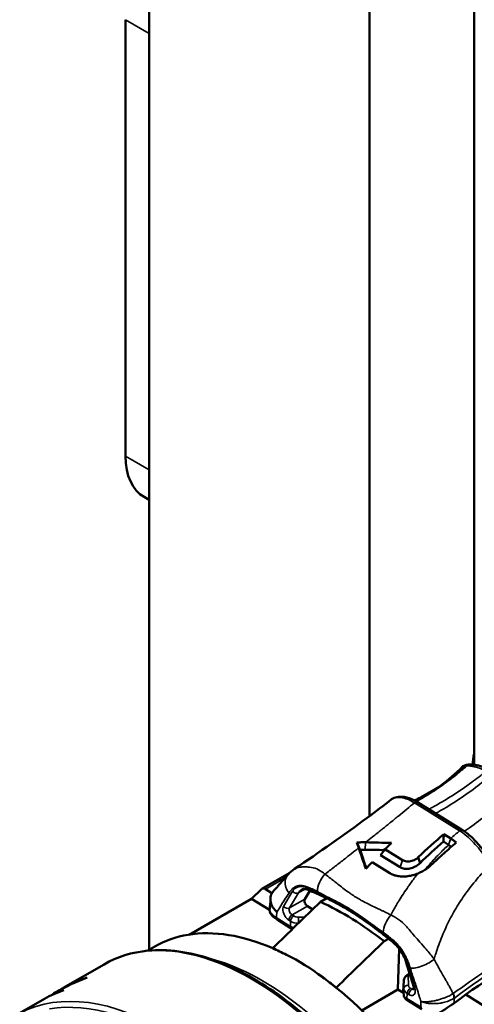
# Model space of a CAD drawing. Header units: millimetres. Extents: x 0 to 1891, y -60 to 594.
# Tile 74 of 118: x 675 to 686, y 186 to 208. Entities that reach past the tile are written whole.
import ezdxf

# ---------------------------------------------------------------- set-up
doc = ezdxf.new("R2010")
doc.units = ezdxf.units.MM
doc.layers.add('Sichtbar (ISO)', color=7, linetype='Continuous', lineweight=50)
doc.layers.add('Sichtbar schmal (ISO)', color=7, linetype='Continuous', lineweight=35)

msp = doc.modelspace()

# ---------------------------------------------------------------- linework, layer by layer
at = {"layer": 'Sichtbar (ISO)'}
for p, q in [((678.399, 187.362), (678.399, 257.845)), ((683.348, 255.702), (683.348, 190.365)), ((685.698, 191.516), (685.698, 225.014)), ((677.868, 208.243), (677.868, 198.445)), ((678.283, 197.529), (678.399, 197.462)), ((684.9, 191.015), (684.492, 190.779)), ((684.52, 190.769), (684.52, 190.769)), ((684.424, 190.678), (685.438, 190.05)), ((685.017, 189.96), (685.173, 189.863)), ((685.008, 189.791), (685.125, 189.718)), ((683.598, 189.488), (684.034, 189.218)), ((684.089, 189.377), (683.695, 189.621)), ((684.483, 189.31), (684.445, 189.442)), ((683.408, 189.329), (683.802, 189.085)), ((681.285, 188.937), (681.545, 189.084)), ((680.933, 188.734), (681.284, 188.937)), ((681.365, 188.928), (681.393, 188.911)), ((680.696, 188.511), (680.923, 188.727)), ((681.012, 188.724), (681.156, 188.634)), ((681.895, 188.497), (682.01, 188.69)), ((679.297, 187.703), (680.696, 188.511)), ((681.105, 188.258), (680.696, 188.511)), ((681.955, 188.344), (682.072, 188.271)), ((682.248, 188.441), (682.388, 188.52)), ((681.273, 188.042), (681.59, 187.845)), ((678.368, 187.344), (678.525, 187.434)), ((683.776, 187.613), (683.676, 187.556)), ((681.174, 187.401), (681.174, 187.397)), ((684.018, 187.385), (683.988, 186.471)), ((677.387, 187.037), (676.468, 186.507)), ((684.166, 187.099), (684.341, 186.521)), ((684.249, 186.824), (684.189, 186.788)), ((676.586, 186.562), (676.576, 186.567)), ((684.108, 186.435), (684.116, 186.667)), ((676.258, 186.371), (676.247, 186.378)), ((676.298, 186.409), (676.262, 186.388)), ((682.602, 186.516), (682.602, 186.512)), ((683.177, 186.003), (683.988, 186.471)), ((684.111, 186.396), (683.988, 186.471)), ((684.116, 186.344), (684.109, 186.423)), ((685.199, 186.434), (685.199, 186.434)), ((685.513, 186.359), (685.916, 186.109)), ((676.048, 186.264), (675.489, 185.942)), ((684.524, 186.028), (684.207, 186.224)), ((684.743, 186.208), (684.743, 186.208))]:
    msp.add_line(p, q, dxfattribs=at)
msp.add_arc((684.208, 186.432), 0.1, 178.1562, 184.9705, dxfattribs=at)
for centre, major_axis, ratio, start_param, end_param in [((679.283, 199.261), (-1, -1.732), 0.57735, 5.497787, 6.283185), ((687.061, 192.117), (-1, -1.732), 0.57735, 5.226497, 5.366989), ((668.146, 206.491), (1.937, -59.405), 0.286719, 1.2765, 1.279457), ((683.047, 188.63), (0.177, -1.385), 0.194551, 2.374667, 2.512764), ((685.952, 183.545), (-5.258, -8.506), 0.557469, 4.281614, 4.302892), ((682.079, 189.109), (-0.275, 1.422), 0.799469, 4.880896, 4.89605), ((685.922, 183.564), (-5.274, -8.496), 0.554183, 4.347049, 4.368885), ((681.008, 188.604), (-0.075, 0.13), 0.57735, 5.461311, 6.421242), ((1467.852, -2080.241), (1927.601, 3118.922), 0.55751, 1.144281, 1.144715), ((681.958, 188.424), (0.05, -0.0866), 0.57752, 3.454165, 5.460999), ((682.767, 181.933), (-3.82, 6.616), 0.57735, 5.328646, 5.593976), ((681.326, 188.127), (-0.0527, -0.085), 0.555911, 6.283105, 6.283185), ((681.725, 181.892), (-3.2, 5.543), 0.57735, 6.07015, 6.283185), ((681.725, 181.892), (-3.2, 5.543), 0.57735, 5.619872, 6.07015), ((708.757, 174.538), (29.984, -0.965), 0.598021, 2.37511, 2.490943), ((1458.33, -2074.342), (-1934.146, -3114.868), 0.55431, 4.287041, 4.287475), ((681.706, 181.32), (3.555, -6.158), 0.57735, 2.40091, 2.462319), ((681.725, 181.892), (-3.2, 5.543), 0.57735, 5.551541, 5.619872), ((680.552, 181.59), (1.538, -5.962), 0.718866, 2.403792, 2.591394), ((678.159, 179.833), (-0.441, -7.145), 0.727569, 3.449063, 3.590837), ((678.22, 179.869), (-0.804, -7.213), 0.724811, 3.610223, 3.649011), ((679.817, 180.79), (-3.313, 5.737), 0.57735, 6.141412, 6.261665), ((681.725, 181.892), (-3.2, 5.543), 0.57735, 5.30275, 5.371078), ((681.706, 181.32), (3.555, -6.158), 0.57735, 2.177117, 2.238524), ((679.361, 180.527), (-3.313, 5.737), 0.57735, 6.160626, 6.283185), ((678.22, 179.869), (-0.804, -7.213), 0.724811, 3.675394, 3.682145), ((681.297, 181.645), (-5.129, 4.668), 0.232122, 6.086694, 6.219841), ((681.725, 181.892), (-3.2, 5.543), 0.57735, 4.852472, 5.30275), ((684.215, 186.353), (-0.0996, -0.0087), 0.966408, 0, 0.000209)]:
    msp.add_ellipse(centre, major_axis=major_axis, ratio=ratio, start_param=start_param, end_param=end_param, dxfattribs=at)
for points, knots in [([(684.52, 190.769), (684.54, 190.781), (684.561, 190.793), (684.617, 190.826), (684.652, 190.848), (684.779, 190.929), (684.867, 190.99), (685.122, 191.18), (685.282, 191.318), (685.432, 191.471)], [0, 0, 0, 0, 0.0142066, 0.0142066, 0.039293, 0.039293, 0.1061814, 0.1061814, 0.2369554, 0.2369554, 0.2369554, 0.2369554]), ([(685.432, 191.471), (685.443, 191.482), (685.454, 191.489), (685.479, 191.502), (685.493, 191.507), (685.519, 191.514), (685.531, 191.517), (685.544, 191.518)], [0, 0, 0, 0, 0.01566289, 0.01566289, 0.03753141, 0.03753141, 0.0553444, 0.0553444, 0.0553444, 0.0553444]), ([(685.598, 191.522), (685.672, 191.524), (685.767, 191.51), (685.926, 191.459), (685.986, 191.434), (686.048, 191.403)], [0, 0, 0, 0, 0.0904535, 0.0904535, 0.1421945, 0.1421945, 0.1421945, 0.1421945]), ([(683.846, 190.742), (683.88, 190.768), (683.92, 190.784), (684.014, 190.803), (684.071, 190.803), (684.202, 190.783), (684.28, 190.756), (684.38, 190.704), (684.402, 190.692), (684.424, 190.678)], [0, 0, 0, 0, 0.0434155, 0.0434155, 0.0948994, 0.0948994, 0.1585835, 0.1585835, 0.1766958, 0.1766958, 0.1766958, 0.1766958]), ([(681.661, 189.181), (682.219, 189.549), (682.781, 189.944), (683.486, 190.468), (683.669, 190.606), (683.846, 190.742)], [0, 0, 0, 0, 0.4019649, 0.4019649, 0.5466301, 0.5466301, 0.5466301, 0.5466301]), ([(685.438, 190.05), (685.518, 190), (685.599, 189.935), (685.749, 189.789), (685.821, 189.705), (685.954, 189.54), (686.017, 189.455), (686.083, 189.367), (686.091, 189.355), (686.1, 189.344)], [0, 0, 0, 0, 0.0663314, 0.0663314, 0.1314211, 0.1314211, 0.19371, 0.19371, 0.2029527, 0.2029527, 0.2029527, 0.2029527]), ([(683.265, 189.777), (683.231, 189.777), (683.198, 189.777), (683.13, 189.775), (683.096, 189.773), (683.062, 189.77)], [-0.04309185, -0.04309185, -0.04309185, -0.04309185, -0.0219522, -0.0219522, -0.00000133, -0.00000133, -0.00000133, -0.00000133]), ([(684.727, 189.261), (684.823, 189.35), (684.919, 189.438), (685.109, 189.608), (685.204, 189.691), (685.299, 189.772)], [-0.1664186, -0.1664186, -0.1664186, -0.1664186, -0.0822973, -0.0822973, -0.0000056, -0.0000056, -0.0000056, -0.0000056]), ([(685.187, 189.676), (685.181, 189.681), (685.175, 189.685), (685.154, 189.7), (685.14, 189.709), (685.125, 189.718)], [-0.01766205, -0.01766205, -0.01766205, -0.01766205, -0.01220469, -0.01220469, -0.00000151, -0.00000151, -0.00000151, -0.00000151]), ([(685.299, 189.772), (685.278, 189.789), (685.257, 189.805), (685.215, 189.836), (685.194, 189.85), (685.173, 189.863)], [-0.03598979, -0.03598979, -0.03598979, -0.03598979, -0.0179932, -0.0179932, -0.000001, -0.000001, -0.000001, -0.000001]), ([(683.137, 189.611), (683.138, 189.609), (683.139, 189.606), (683.14, 189.603), (683.141, 189.6), (683.142, 189.597), (683.143, 189.594), (683.144, 189.591), (683.145, 189.588), (683.146, 189.585)], [0.0001261, 0.0001261, 0.0001261, 0.0001261, 0.3333333, 0.3333333, 0.3333333, 0.6666667, 0.6666667, 0.6666667, 0.9999993, 0.9999993, 0.9999993, 0.9999993]), ([(683.178, 189.611), (683.171, 189.611), (683.165, 189.611), (683.151, 189.611), (683.144, 189.611), (683.137, 189.611)], [-0.00880451, -0.00880451, -0.00880451, -0.00880451, -0.004396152, -0.004396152, -0.000002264, -0.000002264, -0.000002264, -0.000002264]), ([(684.445, 189.442), (684.431, 189.429), (684.417, 189.417), (684.401, 189.407), (684.385, 189.396), (684.369, 189.387), (684.351, 189.378), (684.334, 189.37), (684.316, 189.364), (684.297, 189.358), (684.279, 189.353), (684.26, 189.35), (684.241, 189.348), (684.223, 189.346), (684.204, 189.345), (684.186, 189.347), (684.168, 189.348), (684.15, 189.352), (684.134, 189.357), (684.118, 189.362), (684.103, 189.368), (684.089, 189.377)], [0, 0, 0, 0, 0.1428571, 0.1428571, 0.1428571, 0.2857143, 0.2857143, 0.2857143, 0.4285714, 0.4285714, 0.4285714, 0.5714286, 0.5714286, 0.5714286, 0.7142857, 0.7142857, 0.7142857, 0.8571429, 0.8571429, 0.8571429, 1, 1, 1, 1]), ([(684.483, 189.31), (684.446, 189.272), (684.406, 189.247), (684.336, 189.211), (684.296, 189.197), (684.227, 189.183), (684.186, 189.177), (684.119, 189.186), (684.1, 189.19), (684.065, 189.202), (684.049, 189.209), (684.034, 189.218)], [0.000001, 0.000001, 0.000001, 0.000001, 0.0339179, 0.0339179, 0.0723983, 0.0723983, 0.0985539, 0.0985539, 0.1090105, 0.1090105, 0.1195587, 0.1195587, 0.1195587, 0.1195587]), ([(684.438, 189.079), (684.456, 189.087), (684.474, 189.095), (684.492, 189.103), (684.509, 189.112), (684.527, 189.12), (684.544, 189.13), (684.561, 189.139), (684.577, 189.148), (684.594, 189.159), (684.61, 189.169), (684.626, 189.179), (684.641, 189.19), (684.656, 189.201), (684.671, 189.212), (684.686, 189.224), (684.7, 189.236), (684.714, 189.248), (684.727, 189.261)], [0, 0, 0, 0, 0.1666667, 0.1666667, 0.1666667, 0.3333334, 0.3333334, 0.3333334, 0.5, 0.5, 0.5, 0.6666667, 0.6666667, 0.6666667, 0.8333333, 0.8333333, 0.8333333, 1, 1, 1, 1]), ([(681.202, 188.696), (681.229, 188.723), (681.245, 188.74), (681.279, 188.777), (681.295, 188.797), (681.367, 188.884), (681.438, 188.962), (681.502, 189.035), (681.511, 189.046), (681.52, 189.056)], [0, 0, 0, 0, 0.0381352, 0.0381352, 0.0719108, 0.0719108, 0.1732337, 0.1732337, 0.1913388, 0.1913388, 0.1913388, 0.1913388]), ([(683.802, 189.085), (683.83, 189.068), (683.86, 189.054), (683.891, 189.043), (683.923, 189.031), (683.956, 189.023), (683.991, 189.017), (684.025, 189.011), (684.061, 189.008), (684.097, 189.008), (684.134, 189.008), (684.171, 189.01), (684.209, 189.016), (684.247, 189.021), (684.285, 189.029), (684.324, 189.039), (684.362, 189.05), (684.4, 189.063), (684.438, 189.079)], [0, 0, 0, 0, 0.166667, 0.166667, 0.166667, 0.333333, 0.333333, 0.333333, 0.5, 0.5, 0.5, 0.666667, 0.666667, 0.666667, 0.833333, 0.833333, 0.833333, 1, 1, 1, 1]), ([(681.284, 188.937), (681.289, 188.939), (681.294, 188.941), (681.3, 188.943), (681.309, 188.945), (681.32, 188.945), (681.331, 188.942), (681.342, 188.94), (681.354, 188.935), (681.365, 188.928)], [0.1430171, 0.1430171, 0.1430171, 0.1430171, 0.3333333, 0.3333333, 0.3333333, 0.6666667, 0.6666667, 0.6666667, 1, 1, 1, 1]), ([(681.267, 188.21), (681.233, 188.242), (681.172, 188.314), (681.124, 188.435), (681.12, 188.551), (681.154, 188.639), (681.189, 188.682), (681.202, 188.696)], [0, 0, 0, 0, 0.2, 0.4, 0.6, 0.8, 0.9021844, 0.9021844, 0.9021844, 0.9021844]), ([(681.968, 188.707), (681.936, 188.72), (681.907, 188.725), (681.858, 188.726), (681.838, 188.721), (681.822, 188.712)], [0, 0, 0, 0, 0.0309341, 0.0309341, 0.06431178, 0.06431178, 0.06431178, 0.06431178]), ([(683.903, 187.508), (683.776, 187.615), (683.648, 187.717), (683.39, 187.912), (683.261, 188.003), (683.002, 188.176), (682.872, 188.256), (682.612, 188.405), (682.482, 188.474), (682.224, 188.6), (682.095, 188.656), (681.968, 188.707)], [4.5197954, 4.5197954, 4.5197954, 4.5197954, 4.5968328, 4.5968328, 4.6738703, 4.6738703, 4.7509077, 4.7509077, 4.8279451, 4.8279451, 4.9049826, 4.9049826, 4.9049826, 4.9049826]), ([(681.273, 188.042), (681.24, 188.062), (681.211, 188.083), (681.161, 188.126), (681.14, 188.149), (681.113, 188.196), (681.105, 188.22), (681.104, 188.247)], [0, 0, 0, 0, 0.02702907, 0.02702907, 0.05698821, 0.05698821, 0.07801407, 0.07801407, 0.07801407, 0.07801407]), ([(681.617, 187.83), (681.61, 187.834), (681.603, 187.838), (681.594, 187.843), (681.592, 187.844), (681.59, 187.845)], [0.021177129, 0.021177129, 0.021177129, 0.021177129, 0.026333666, 0.026333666, 0.027769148, 0.027769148, 0.027769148, 0.027769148]), ([(684.166, 187.099), (684.152, 187.147), (684.131, 187.197), (684.083, 187.292), (684.054, 187.338), (683.991, 187.422), (683.955, 187.46), (683.914, 187.498), (683.908, 187.503), (683.903, 187.508)], [0, 0, 0, 0, 0.0321571, 0.0321571, 0.0641455, 0.0641455, 0.0963486, 0.0963486, 0.1014565, 0.1014565, 0.1014565, 0.1014565]), ([(684.012, 175.562), (684.365, 175.766), (684.663, 176.066), (685.12, 176.829), (685.277, 177.295), (685.434, 178.349), (685.432, 178.938), (685.268, 180.177), (685.105, 180.826), (684.637, 182.118), (684.332, 182.76), (683.609, 183.974), (683.191, 184.545), (682.286, 185.56), (681.799, 186.003), (680.801, 186.715), (680.29, 186.985), (679.298, 187.32), (678.816, 187.386), (678.014, 187.311), (677.681, 187.207), (677.387, 187.037)], [2.392671, 2.392671, 2.392671, 2.392671, 2.703364, 2.703364, 3.020414, 3.020414, 3.342538, 3.342538, 3.665012, 3.665012, 3.987054, 3.987054, 4.308934, 4.308934, 4.631029, 4.631029, 4.953554, 4.953554, 5.275355, 5.275355, 5.534263, 5.534263, 5.534263, 5.534263]), ([(684.14, 186.742), (684.148, 186.752), (684.156, 186.761), (684.173, 186.776), (684.181, 186.783), (684.189, 186.788)], [0, 0, 0, 0, 0.00748408, 0.00748408, 0.01412203, 0.01412203, 0.01412203, 0.01412203]), ([(684.116, 186.667), (684.116, 186.683), (684.119, 186.7), (684.129, 186.724), (684.134, 186.734), (684.14, 186.742)], [0, 0, 0, 0, 0.00974031, 0.00974031, 0.01601718, 0.01601718, 0.01601718, 0.01601718]), ([(684.207, 186.224), (684.19, 186.235), (684.175, 186.246), (684.154, 186.265), (684.146, 186.273), (684.134, 186.29), (684.128, 186.299), (684.12, 186.32), (684.117, 186.332), (684.116, 186.344)], [0, 0, 0, 0, 0.01348931, 0.01348931, 0.02167338, 0.02167338, 0.02903395, 0.02903395, 0.03690615, 0.03690615, 0.03690615, 0.03690615]), ([(684.346, 186.465), (684.346, 186.465), (684.346, 186.465), (684.346, 186.466), (684.347, 186.47), (684.348, 186.479), (684.348, 186.484), (684.346, 186.497), (684.345, 186.505), (684.342, 186.516), (684.341, 186.518), (684.341, 186.521)], [0.01263662, 0.01263662, 0.01263662, 0.01263662, 0.01447276, 0.01447276, 0.02126037, 0.02126037, 0.02683173, 0.02683173, 0.0325944, 0.0325944, 0.03449363, 0.03449363, 0.03449363, 0.03449363]), ([(685.248, 186.167), (685.23, 186.154), (685.21, 186.139), (685.161, 186.105), (685.131, 186.085), (685.062, 186.039), (685.022, 186.013), (684.947, 185.965), (684.912, 185.944), (684.878, 185.923)], [0.000001, 0.000001, 0.000001, 0.000001, 0.01742666, 0.01742666, 0.0400429, 0.0400429, 0.06828983, 0.06828983, 0.09309471, 0.09309471, 0.09309471, 0.09309471])]:
    msp.add_open_spline(points, degree=3, knots=knots, dxfattribs=at)
for points in [[(685.432, 191.471), (685.432, 191.471), (685.432, 191.471), (685.432, 191.471)], [(685.544, 191.518), (685.561, 191.521), (685.579, 191.522), (685.598, 191.522)], [(684.386, 190.732), (684.485, 190.775), (684.587, 190.822), (684.692, 190.873)], [(683.846, 190.742), (683.846, 190.742), (683.846, 190.742), (683.846, 190.742)], [(684.354, 190.718), (684.364, 190.722), (684.375, 190.727), (684.386, 190.732)], [(684.445, 189.442), (684.634, 189.622), (684.825, 189.795), (685.017, 189.96)], [(683.137, 189.611), (683.113, 189.664), (683.088, 189.717), (683.062, 189.77)], [(683.106, 189.651), (683.159, 189.495), (683.212, 189.337), (683.265, 189.178)], [(683.839, 189.761), (683.647, 189.767), (683.456, 189.773), (683.265, 189.777)], [(685.008, 189.791), (684.831, 189.638), (684.656, 189.477), (684.483, 189.31)], [(683.153, 189.565), (683.195, 189.441), (683.237, 189.317), (683.278, 189.192)], [(683.242, 189.61), (683.221, 189.61), (683.2, 189.61), (683.178, 189.611)], [(683.681, 189.602), (683.535, 189.605), (683.388, 189.608), (683.242, 189.61)], [(683.695, 189.621), (683.663, 189.577), (683.631, 189.533), (683.598, 189.488)], [(681.52, 189.056), (681.561, 189.104), (681.609, 189.147), (681.661, 189.181)], [(681.661, 189.181), (681.661, 189.181), (681.661, 189.181), (681.661, 189.181)], [(681.106, 188.272), (681.116, 188.351), (681.121, 188.43), (681.124, 188.512)], [(681.104, 188.247), (681.104, 188.251), (681.105, 188.256), (681.105, 188.26)], [(681.106, 188.272), (681.106, 188.268), (681.105, 188.264), (681.105, 188.26)]]:
    msp.add_open_spline(points, degree=3, dxfattribs=at)
at = {"layer": 'Sichtbar schmal (ISO)'}
for p, q in [((678.399, 207.936), (677.868, 208.243)), ((677.868, 198.445), (678.399, 198.139)), ((685.667, 191.481), (685.667, 191.481)), ((685.372, 190.034), (684.358, 190.663)), ((683.153, 189.565), (683.106, 189.651)), ((683.242, 189.61), (683.265, 189.777)), ((685.125, 189.718), (685.173, 189.863)), ((684.034, 189.218), (684.089, 189.377)), ((681.365, 188.928), (681.012, 188.724)), ((681.365, 188.928), (681.45, 188.976)), ((681.622, 188.678), (681.418, 188.335)), ((681.755, 188.645), (681.55, 188.302)), ((681.899, 188.725), (681.755, 188.645)), ((681.895, 188.497), (681.55, 188.302)), ((681.611, 188.148), (681.955, 188.344)), ((681.611, 188.148), (681.648, 188.125)), ((681.89, 188.094), (681.752, 188.097)), ((681.572, 187.889), (681.255, 188.086)), ((681.576, 188.005), (681.539, 188.028)), ((681.572, 187.889), (681.576, 188.005)), ((684.366, 186.509), (684.191, 187.087)), ((684.216, 186.785), (684.254, 186.808)), ((684.221, 186.568), (684.216, 186.785)), ((684.116, 186.664), (684.108, 186.433)), ((684.116, 186.664), (684.12, 186.49)), ((684.115, 186.354), (684.108, 186.433)), ((684.115, 186.354), (684.12, 186.49)), ((684.193, 186.384), (684.189, 186.268)), ((684.23, 186.361), (684.193, 186.384)), ((684.265, 186.504), (684.302, 186.481)), ((684.344, 186.507), (684.302, 186.481)), ((684.189, 186.268), (684.506, 186.072))]:
    msp.add_line(p, q, dxfattribs=at)
for centre, major_axis, ratio, start_param, end_param in [((685.558, 191.419), (-0.0135, 0.0991), 0.94134, 0.000004, 0.648476), ((686.535, 191.042), (-1.115, 0.412), 0.165054, 5.880445, 5.980995), ((685.6, 191.422), (-0.0018, 0.1), 0.906995, 6.283133, 7.04273), ((684.371, 190.593), (0.0527, 0.085), 0.555911, 0, 1.02266), ((684.368, 190.716), (-0.284, -0.129), 0.011085, 4.597896, 4.740715), ((684.315, 190.939), (0.129, -0.214), 0.850079, 5.976032, 6.220015), ((684.404, 190.69), (-0.018, 0.0412), 0.748871, 5.883824, 6.283175), ((689.587, 184.091), (-2.354, 6.978), 0.889904, 0.32519, 0.364713), ((685.385, 189.965), (0.0527, 0.085), 0.555911, 0, 1.02266), ((682.498, 188.827), (-0.231, -0.348), 0.631216, 4.446763, 5.5366), ((681.693, 188.719), (-0.0859, 0.0511), 0.776929, 1.160567, 2.7174), ((682.07, 188.278), (-0.252, 0.432), 0.576944, 6.270042, 6.593619), ((682.731, 182.445), (-3.628, 6.285), 0.57735, 5.548004, 5.653904), ((682.004, 188.8), (-0.0368, -0.093), 0.660097, 5.406549, 6.28319), ((681.489, 188.376), (0.0859, -0.0511), 0.776929, 4.302163, 5.858993), ((682.731, 182.445), (-3.628, 6.285), 0.57735, 5.374604, 5.548004), ((681.184, 188.214), (-0.025, -0.388), 0.215723, 1.248028, 1.572852), ((681.614, 188.229), (-0.0508, 0.0862), 0.598297, 0.30724, 2.314241), ((681.609, 188.069), (-0.0527, -0.085), 0.555911, 3.958537, 5.515369), ((681.647, 188.046), (0.0527, 0.085), 0.555909, 0.816939, 2.373776), ((681.754, 188.188), (-0.15, 0.003), 0.606024, 0.796988, 1.568479), ((681.751, 188.018), (-0.0021, -0.1), 0.001844, 3.792642, 5.348579), ((683.926, 187.943), (-0.21, -0.361), 0.475154, 4.412837, 5.502827), ((680.699, 181.3), (3.313, -5.737), 0.57735, 0, 3.141593), ((681.326, 188.127), (-0.0527, -0.085), 0.555911, 5.515439, 6.283105), ((681.643, 187.93), (-0.0527, -0.085), 0.555911, 5.515372, 6.283195), ((681.753, 188.109), (0.25, -0.006), 0.602837, 3.941535, 4.711455), ((682.731, 182.445), (-3.628, 6.285), 0.57735, 5.268717, 5.374604), ((708.764, 174.784), (29.992, -0.699), 0.598069, 2.369788, 2.48547), ((683.967, 187.584), (-0.0646, -0.0763), 0.431169, 5.588836, 6.283185), ((680.946, 181.442), (3.2, -5.543), 0.57735, 0.497864, 2.643729), ((684.262, 187.128), (-0.0957, -0.0289), 0.307053, 0, 0.651848), ((678.72, 180.157), (-3.313, 5.737), 0.57735, 3.173598, 6.257519), ((684.216, 186.745), (-0.026, 0.0427), 0.57665, 5.447482, 6.283185), ((684.216, 186.663), (-0.0617, 0.0797), 0.986579, 0.873735, 0.906633), ((684.22, 186.488), (-0.1, -0.0022), 0.795188, 4.678937, 6.239728), ((684.181, 186.713), (-0.0405, 0.0294), 0.128876, 5.815505, 6.283161), ((684.371, 186.567), (-0.15, 0.003), 0.606024, 0.025494, 0.796976), ((678.649, 180.116), (-3.263, 5.651), 0.57735, 3.362876, 6.067529), ((684.208, 186.432), (-0.0999, 0.0032), 0.598021, 0, 0.032879), ((684.208, 186.432), (-0.0996, -0.0087), 0.966408, 6.180496, 6.283185), ((684.215, 186.353), (-0.0996, -0.0087), 0.966408, 6.180498, 6.283185), ((684.369, 186.488), (-0.25, 0.006), 0.602838, 0.028483, 0.799934), ((684.263, 186.425), (-0.0527, -0.085), 0.555916, 3.958536, 5.515374), ((684.301, 186.402), (0.0527, 0.085), 0.555911, 0.816946, 2.373776), ((684.306, 186.562), (-0.0474, 0.0882), 0.572686, 2.337231, 3.019962), ((684.436, 186.55), (-0.0957, -0.0289), 0.307053, 0, 0.651844), ((685.091, 186.354), (0.107, -0.169), 0.647825, 0.727419, 1.318795), ((685.098, 186.358), (0.119, -0.161), 0.635022, 0.679711, 1.268225), ((684.26, 186.309), (-0.0527, -0.085), 0.555911, 5.515382, 6.283185), ((684.512, 186.132), (0.005, -0.142), 0.058284, 4.164652, 5.149039), ((683.075, 187.14), (-2.273, 0.74), 0.288474, 2.917579, 2.932836)]:
    msp.add_ellipse(centre, major_axis=major_axis, ratio=ratio, start_param=start_param, end_param=end_param, dxfattribs=at)
for points, knots in [([(685.536, 191.494), (685.453, 191.421), (685.37, 191.35), (685.285, 191.283), (685.17, 191.191), (685.054, 191.105), (684.937, 191.023), (684.82, 190.942), (684.702, 190.867), (684.584, 190.797), (684.522, 190.761), (684.46, 190.726), (684.399, 190.693)], [0, 0, 0, 0, 0.2170621, 0.2170621, 0.2170621, 0.510477, 0.510477, 0.510477, 0.8038919, 0.8038919, 0.8038919, 0.9567731, 0.9567731, 0.9567731, 0.9567731]), ([(685.491, 191.491), (685.417, 191.422), (685.342, 191.356), (685.266, 191.293), (685.163, 191.206), (685.058, 191.125), (684.953, 191.048), (684.847, 190.972), (684.74, 190.901), (684.634, 190.835), (684.567, 190.794), (684.5, 190.755), (684.433, 190.719)], [0, 0, 0, 0, 0.218893, 0.218893, 0.218893, 0.516182, 0.516182, 0.516182, 0.813471, 0.813471, 0.813471, 1, 1, 1, 1]), ([(685.491, 191.491), (685.483, 191.49), (685.476, 191.488), (685.469, 191.487), (685.462, 191.485), (685.456, 191.483), (685.45, 191.481), (685.447, 191.48), (685.444, 191.479), (685.442, 191.478), (685.439, 191.476), (685.437, 191.475), (685.436, 191.474), (685.434, 191.473), (685.433, 191.472), (685.432, 191.471)], [0, 0, 0, 0, 0.0932076, 0.0932076, 0.0932076, 0.194004, 0.194004, 0.194004, 0.25, 0.25, 0.25, 0.2999528, 0.2999528, 0.2999528, 0.3425919, 0.3425919, 0.3425919, 0.3425919]), ([(685.968, 191.374), (685.924, 191.397), (685.881, 191.416), (685.842, 191.431), (685.825, 191.438), (685.809, 191.443), (685.793, 191.449), (685.769, 191.457), (685.747, 191.463), (685.726, 191.468), (685.702, 191.475), (685.679, 191.479), (685.656, 191.483), (685.644, 191.485), (685.633, 191.487), (685.622, 191.488), (685.591, 191.492), (685.562, 191.494), (685.536, 191.494)], [0, 0, 0, 0, 0.231426, 0.231426, 0.231426, 0.333333, 0.333333, 0.333333, 0.48999, 0.48999, 0.48999, 0.666667, 0.666667, 0.666667, 0.755491, 0.755491, 0.755491, 1, 1, 1, 1]), ([(685.968, 191.374), (685.862, 191.289), (685.756, 191.206), (685.648, 191.126), (685.502, 191.019), (685.354, 190.917), (685.205, 190.822), (685.055, 190.727), (684.905, 190.639), (684.754, 190.558), (684.73, 190.545), (684.705, 190.532), (684.68, 190.519)], [0, 0, 0, 0, 0.209673, 0.209673, 0.209673, 0.493964, 0.493964, 0.493964, 0.7782551, 0.7782551, 0.7782551, 0.8246518, 0.8246518, 0.8246518, 0.8246518]), ([(686.098, 191.301), (685.995, 191.213), (685.89, 191.129), (685.785, 191.047), (685.641, 190.937), (685.496, 190.832), (685.349, 190.735), (685.202, 190.638), (685.054, 190.548), (684.906, 190.465), (684.881, 190.452), (684.857, 190.438), (684.832, 190.425)], [0, 0, 0, 0, 0.2099254, 0.2099254, 0.2099254, 0.4946911, 0.4946911, 0.4946911, 0.7794567, 0.7794567, 0.7794567, 0.8263498, 0.8263498, 0.8263498, 0.8263498]), ([(686.612, 190.989), (686.52, 190.892), (686.426, 190.798), (686.331, 190.708), (686.203, 190.587), (686.074, 190.473), (685.943, 190.367), (685.812, 190.26), (685.68, 190.161), (685.547, 190.07), (685.524, 190.054), (685.502, 190.039), (685.479, 190.023)], [0, 0, 0, 0, 0.2126721, 0.2126721, 0.2126721, 0.4971211, 0.4971211, 0.4971211, 0.7815702, 0.7815702, 0.7815702, 0.830504, 0.830504, 0.830504, 0.830504]), ([(683.846, 190.742), (683.848, 190.743), (683.85, 190.744), (683.851, 190.746), (683.874, 190.761), (683.905, 190.773), (683.94, 190.779), (683.975, 190.785), (684.014, 190.785), (684.058, 190.779), (684.101, 190.773), (684.149, 190.761), (684.2, 190.742), (684.25, 190.723), (684.304, 190.696), (684.358, 190.663)], [0.184305, 0.184305, 0.184305, 0.184305, 0.2, 0.2, 0.2, 0.4, 0.4, 0.4, 0.6, 0.6, 0.6, 0.8, 0.8, 0.8, 1, 1, 1, 1]), ([(684.399, 190.734), (684.408, 190.738), (684.417, 190.742), (684.426, 190.746), (684.443, 190.754), (684.46, 190.762), (684.478, 190.77), (684.494, 190.777), (684.51, 190.785), (684.526, 190.792), (684.542, 190.8), (684.558, 190.807), (684.574, 190.815), (684.592, 190.824), (684.611, 190.833), (684.629, 190.842), (684.646, 190.85), (684.663, 190.858), (684.679, 190.866), (684.681, 190.867), (684.682, 190.867), (684.684, 190.868)], [0, 0, 0, 0, 0.0375924, 0.0375924, 0.0375924, 0.1111555, 0.1111555, 0.1111555, 0.1782006, 0.1782006, 0.1782006, 0.2431591, 0.2431591, 0.2431591, 0.318671, 0.318671, 0.318671, 0.385663, 0.385663, 0.385663, 0.3910893, 0.3910893, 0.3910893, 0.3910893]), ([(684.433, 190.719), (684.46, 190.735), (684.489, 190.752), (684.519, 190.769), (684.52, 190.769)], [0, 0, 0, 0, 0.1303137, 0.1323267, 0.1323267, 0.1323267, 0.1323267]), ([(683.265, 189.777), (683.316, 189.818), (683.367, 189.858), (683.418, 189.899), (683.483, 189.951), (683.549, 190.003), (683.613, 190.055), (683.622, 190.063), (683.632, 190.07), (683.641, 190.078), (683.696, 190.122), (683.751, 190.167), (683.806, 190.211), (683.87, 190.263), (683.934, 190.315), (683.997, 190.366), (684, 190.369), (684.003, 190.371), (684.006, 190.373), (684.067, 190.423), (684.127, 190.472), (684.186, 190.521), (684.244, 190.568), (684.301, 190.616), (684.358, 190.663)], [0, 0, 0, 0, 0.134499, 0.134499, 0.134499, 0.3082501, 0.3082501, 0.3082501, 0.3333333, 0.3333333, 0.3333333, 0.4827342, 0.4827342, 0.4827342, 0.65838, 0.65838, 0.65838, 0.6666667, 0.6666667, 0.6666667, 0.8356566, 0.8356566, 0.8356566, 1, 1, 1, 1]), ([(684.394, 190.696), (684.397, 190.698), (684.41, 190.705), (684.423, 190.713), (684.433, 190.719)], [0.5658114, 0.5658114, 0.5658114, 0.5658114, 0.6662927, 1, 1, 1, 1]), ([(686.079, 189.28), (686.043, 189.329), (686.005, 189.381), (685.963, 189.436), (685.921, 189.492), (685.875, 189.551), (685.829, 189.607), (685.783, 189.663), (685.736, 189.717), (685.687, 189.769), (685.637, 189.821), (685.586, 189.871), (685.533, 189.916), (685.48, 189.961), (685.427, 190.001), (685.372, 190.034)], [0, 0, 0, 0, 0.2, 0.2, 0.2, 0.4, 0.4, 0.4, 0.6, 0.6, 0.6, 0.8, 0.8, 0.8, 1, 1, 1, 1]), ([(682.347, 189.06), (682.365, 189.074), (682.383, 189.088), (682.401, 189.102), (682.469, 189.154), (682.537, 189.206), (682.604, 189.258), (682.606, 189.26), (682.608, 189.262), (682.611, 189.264), (682.68, 189.317), (682.748, 189.371), (682.817, 189.424), (682.83, 189.435), (682.844, 189.445), (682.857, 189.456), (682.912, 189.498), (682.966, 189.541), (683.02, 189.583), (683.049, 189.606), (683.078, 189.629), (683.106, 189.651)], [0, 0, 0, 0, 0.07013, 0.07013, 0.07013, 0.333333, 0.333333, 0.333333, 0.342041, 0.342041, 0.342041, 0.613068, 0.613068, 0.613068, 0.666667, 0.666667, 0.666667, 0.883847, 0.883847, 0.883847, 1, 1, 1, 1]), ([(685.125, 189.718), (685.052, 189.651), (684.98, 189.581), (684.91, 189.509), (684.839, 189.437), (684.771, 189.363), (684.704, 189.288), (684.665, 189.245), (684.628, 189.201), (684.591, 189.157)], [0, 0, 0, 0, 0.3333333, 0.3333333, 0.3333333, 0.6666667, 0.6666667, 0.6666667, 0.8558895, 0.8558895, 0.8558895, 0.8558895]), ([(681.661, 189.181), (681.669, 189.186), (681.677, 189.191), (681.685, 189.195), (681.69, 189.197), (681.696, 189.199), (681.701, 189.201), (681.729, 189.212), (681.761, 189.218), (681.788, 189.22), (681.82, 189.223), (681.844, 189.224), (681.885, 189.225), (681.909, 189.225), (681.94, 189.224), (681.974, 189.222), (681.996, 189.22), (682.02, 189.217), (682.043, 189.213), (682.1, 189.203), (682.152, 189.187), (682.202, 189.16), (682.252, 189.134), (682.3, 189.098), (682.347, 189.06)], [0.1215424, 0.1215424, 0.1215424, 0.1215424, 0.1666667, 0.1666667, 0.1666667, 0.1937871, 0.1937871, 0.1937871, 0.3333333, 0.3333333, 0.3333333, 0.5, 0.5, 0.5, 0.5989764, 0.5989764, 0.5989764, 0.6666667, 0.6666667, 0.6666667, 0.8333333, 0.8333333, 0.8333333, 1, 1, 1, 1]), ([(684.799, 187.154), (684.811, 187.194), (684.844, 187.301), (684.902, 187.473), (684.977, 187.666), (685.058, 187.854), (685.147, 188.036), (685.243, 188.213), (685.345, 188.385), (685.454, 188.552), (685.571, 188.713), (685.694, 188.87), (685.825, 189.022), (685.954, 189.159), (686.04, 189.244), (686.079, 189.28)], [0, 0, 0, 0, 0.048708, 0.131456, 0.213215, 0.294165, 0.374492, 0.454384, 0.534029, 0.613614, 0.693331, 0.773375, 0.853942, 0.935237, 1, 1, 1, 1]), ([(681.52, 189.056), (681.516, 189.052), (681.513, 189.047), (681.509, 189.043), (681.481, 189.006), (681.461, 188.96), (681.454, 188.911), (681.447, 188.862), (681.453, 188.811), (681.469, 188.764), (681.485, 188.716), (681.511, 188.673), (681.541, 188.638)], [0.2197734, 0.2197734, 0.2197734, 0.2197734, 0.25, 0.25, 0.25, 0.5, 0.5, 0.5, 0.75, 0.75, 0.75, 1, 1, 1, 1]), ([(682.347, 189.06), (682.39, 189.029), (682.433, 188.997), (682.477, 188.963), (682.493, 188.951), (682.51, 188.938), (682.526, 188.925), (682.555, 188.903), (682.585, 188.879), (682.615, 188.856), (682.648, 188.83), (682.682, 188.803), (682.717, 188.776), (682.727, 188.767), (682.738, 188.759), (682.75, 188.75), (682.79, 188.719), (682.831, 188.688), (682.874, 188.658), (682.89, 188.646), (682.905, 188.635), (682.922, 188.624), (682.943, 188.609), (682.965, 188.594), (682.988, 188.58), (683.023, 188.556), (683.06, 188.534), (683.097, 188.512), (683.114, 188.502), (683.13, 188.493), (683.147, 188.483), (683.17, 188.47), (683.193, 188.458), (683.217, 188.446), (683.263, 188.421), (683.31, 188.398), (683.356, 188.375), (683.366, 188.37), (683.376, 188.365), (683.386, 188.361), (683.429, 188.339), (683.473, 188.319), (683.515, 188.298), (683.55, 188.282), (683.584, 188.265), (683.617, 188.249), (683.638, 188.239), (683.658, 188.23), (683.677, 188.22), (683.729, 188.195), (683.777, 188.17), (683.824, 188.145)], [0, 0, 0, 0, 0.104299, 0.104299, 0.104299, 0.142857, 0.142857, 0.142857, 0.210687, 0.210687, 0.210687, 0.285714, 0.285714, 0.285714, 0.309601, 0.309601, 0.309601, 0.39639, 0.39639, 0.39639, 0.428571, 0.428571, 0.428571, 0.471776, 0.471776, 0.471776, 0.540765, 0.540765, 0.540765, 0.571429, 0.571429, 0.571429, 0.613349, 0.613349, 0.613349, 0.6966, 0.6966, 0.6966, 0.714286, 0.714286, 0.714286, 0.792579, 0.792579, 0.792579, 0.857143, 0.857143, 0.857143, 0.896591, 0.896591, 0.896591, 1, 1, 1, 1]), ([(684.438, 189.079), (684.422, 189.058), (684.405, 189.037), (684.389, 189.016), (684.34, 188.952), (684.292, 188.888), (684.246, 188.822), (684.237, 188.809), (684.228, 188.796), (684.219, 188.783), (684.182, 188.73), (684.145, 188.676), (684.109, 188.621), (684.077, 188.572), (684.045, 188.522), (684.014, 188.472), (684.002, 188.453), (683.99, 188.433), (683.978, 188.414), (683.936, 188.344), (683.894, 188.272), (683.854, 188.2), (683.844, 188.182), (683.834, 188.163), (683.824, 188.145)], [0, 0, 0, 0, 0.0733528, 0.0733528, 0.0733528, 0.2911082, 0.2911082, 0.2911082, 0.3333333, 0.3333333, 0.3333333, 0.5086602, 0.5086602, 0.5086602, 0.6666667, 0.6666667, 0.6666667, 0.7264998, 0.7264998, 0.7264998, 0.9450947, 0.9450947, 0.9450947, 1, 1, 1, 1]), ([(681.541, 188.638), (681.548, 188.649), (681.555, 188.659), (681.562, 188.669), (681.569, 188.68), (681.576, 188.689), (681.584, 188.698), (681.592, 188.708), (681.6, 188.716), (681.609, 188.724), (681.617, 188.732), (681.626, 188.74), (681.635, 188.747), (681.644, 188.754), (681.653, 188.76), (681.663, 188.766), (681.672, 188.771), (681.681, 188.776), (681.691, 188.781), (681.7, 188.785), (681.709, 188.788), (681.719, 188.792), (681.727, 188.795), (681.736, 188.797), (681.744, 188.799), (681.752, 188.801), (681.76, 188.803), (681.768, 188.804), (681.775, 188.805), (681.783, 188.805), (681.79, 188.806), (681.799, 188.806), (681.807, 188.806), (681.816, 188.805), (681.825, 188.804), (681.835, 188.803), (681.846, 188.802), (681.857, 188.8), (681.869, 188.797), (681.881, 188.795), (681.894, 188.791), (681.907, 188.788), (681.921, 188.783), (681.934, 188.779), (681.947, 188.775), (681.961, 188.77), (681.973, 188.765), (681.985, 188.76), (681.997, 188.756), (682.008, 188.751), (682.019, 188.746), (682.03, 188.742), (682.04, 188.737), (682.05, 188.733), (682.059, 188.729), (682.069, 188.724), (682.078, 188.72), (682.087, 188.716), (682.097, 188.712), (682.107, 188.708), (682.116, 188.703), (682.126, 188.698), (682.137, 188.693), (682.147, 188.688), (682.158, 188.683), (682.168, 188.677), (682.179, 188.671)], [0, 0, 0, 0, 0.055294, 0.055294, 0.055294, 0.110675, 0.110675, 0.110675, 0.16563, 0.16563, 0.16563, 0.219101, 0.219101, 0.219101, 0.270911, 0.270911, 0.270911, 0.320874, 0.320874, 0.320874, 0.3668, 0.3668, 0.3668, 0.407441, 0.407441, 0.407441, 0.442857, 0.442857, 0.442857, 0.475777, 0.475777, 0.475777, 0.51132, 0.51132, 0.51132, 0.552284, 0.552284, 0.552284, 0.599241, 0.599241, 0.599241, 0.651898, 0.651898, 0.651898, 0.704851, 0.704851, 0.704851, 0.752957, 0.752957, 0.752957, 0.796642, 0.796642, 0.796642, 0.836861, 0.836861, 0.836861, 0.874654, 0.874654, 0.874654, 0.914027, 0.914027, 0.914027, 0.956486, 0.956486, 0.956486, 1, 1, 1, 1]), ([(681.934, 188.759), (681.918, 188.766), (681.902, 188.771), (681.887, 188.775), (681.873, 188.778), (681.859, 188.781), (681.846, 188.782), (681.843, 188.783), (681.84, 188.783), (681.838, 188.783), (681.828, 188.784), (681.819, 188.785), (681.81, 188.785), (681.798, 188.785), (681.787, 188.784), (681.776, 188.783), (681.767, 188.781), (681.759, 188.78), (681.751, 188.778), (681.749, 188.777), (681.746, 188.776), (681.744, 188.776), (681.734, 188.773), (681.724, 188.769), (681.714, 188.764), (681.705, 188.76), (681.696, 188.755), (681.687, 188.749), (681.684, 188.747), (681.681, 188.744), (681.677, 188.742), (681.672, 188.738), (681.667, 188.734), (681.662, 188.729), (681.655, 188.722), (681.647, 188.714), (681.641, 188.706), (681.634, 188.697), (681.628, 188.688), (681.622, 188.678)], [0, 0, 0, 0, 0.119523, 0.119523, 0.119523, 0.227335, 0.227335, 0.227335, 0.25, 0.25, 0.25, 0.326818, 0.326818, 0.326818, 0.423329, 0.423329, 0.423329, 0.5, 0.5, 0.5, 0.520087, 0.520087, 0.520087, 0.616834, 0.616834, 0.616834, 0.713629, 0.713629, 0.713629, 0.75, 0.75, 0.75, 0.810267, 0.810267, 0.810267, 0.905814, 0.905814, 0.905814, 1, 1, 1, 1]), ([(681.267, 188.21), (681.296, 188.255), (681.324, 188.301), (681.353, 188.347), (681.382, 188.392), (681.41, 188.437), (681.441, 188.485), (681.472, 188.534), (681.506, 188.585), (681.541, 188.638)], [0, 0, 0, 0, 0.333333, 0.333333, 0.333333, 0.666667, 0.666667, 0.666667, 1, 1, 1, 1]), ([(682.179, 188.671), (682.225, 188.645), (682.322, 188.593), (682.42, 188.542), (682.472, 188.516), (682.474, 188.514)], [0, 0, 0, 0, 0.4722651, 0.9848559, 0.9999723, 0.9999723, 0.9999723, 0.9999723]), ([(681.418, 188.335), (681.409, 188.32), (681.399, 188.284), (681.406, 188.213), (681.435, 188.139), (681.482, 188.072), (681.519, 188.041), (681.539, 188.028)], [0.0000044, 0.0000044, 0.0000044, 0.0000044, 0.2, 0.4, 0.6, 0.8, 0.9999965, 0.9999965, 0.9999965, 0.9999965]), ([(682.474, 188.514), (682.522, 188.488), (682.569, 188.466), (682.617, 188.441), (682.661, 188.419), (682.706, 188.395), (682.75, 188.37), (682.79, 188.348), (682.829, 188.325), (682.868, 188.302), (682.905, 188.28), (682.941, 188.258), (682.978, 188.234), (683.016, 188.209), (683.054, 188.183), (683.093, 188.157), (683.136, 188.127), (683.18, 188.097), (683.223, 188.065), (683.27, 188.032), (683.316, 187.996), (683.362, 187.963)], [0, 0, 0, 0, 0.160909, 0.160909, 0.160909, 0.310779, 0.310779, 0.310779, 0.443315, 0.443315, 0.443315, 0.565816, 0.565816, 0.565816, 0.695061, 0.695061, 0.695061, 0.842283, 0.842283, 0.842283, 1, 1, 1, 1]), ([(681.255, 188.086), (681.221, 188.107), (681.192, 188.13), (681.171, 188.15), (681.157, 188.163), (681.146, 188.174), (681.137, 188.186), (681.132, 188.192), (681.127, 188.198), (681.123, 188.205), (681.111, 188.223), (681.104, 188.243), (681.105, 188.26)], [0, 0, 0, 0, 0.3333333, 0.3333333, 0.3333333, 0.5495052, 0.5495052, 0.5495052, 0.6666667, 0.6666667, 0.6666667, 1, 1, 1, 1]), ([(683.824, 188.145), (683.88, 188.118), (683.943, 188.086), (684.002, 188.045), (684.06, 188.004), (684.114, 187.955), (684.17, 187.895), (684.193, 187.87), (684.217, 187.843), (684.24, 187.817), (684.272, 187.779), (684.303, 187.741), (684.329, 187.71), (684.374, 187.656), (684.404, 187.622), (684.45, 187.57), (684.49, 187.527), (684.54, 187.47), (684.591, 187.41), (684.6, 187.399), (684.609, 187.388), (684.619, 187.377), (684.679, 187.305), (684.739, 187.233), (684.799, 187.154)], [0, 0, 0, 0, 0.166667, 0.166667, 0.166667, 0.333333, 0.333333, 0.333333, 0.402221, 0.402221, 0.402221, 0.5, 0.5, 0.5, 0.666667, 0.666667, 0.666667, 0.807664, 0.807664, 0.807664, 0.833333, 0.833333, 0.833333, 1, 1, 1, 1]), ([(681.642, 187.854), (681.636, 187.857), (681.63, 187.859), (681.624, 187.862), (681.62, 187.864), (681.616, 187.866), (681.612, 187.868), (681.598, 187.874), (681.585, 187.882), (681.572, 187.889)], [0.5557428, 0.5557428, 0.5557428, 0.5557428, 0.6666667, 0.6666667, 0.6666667, 0.742627, 0.742627, 0.742627, 0.9999998, 0.9999998, 0.9999998, 0.9999998]), ([(683.362, 187.963), (683.365, 187.963), (683.417, 187.925), (683.514, 187.854), (683.61, 187.787), (683.656, 187.756)], [0.0000313, 0.0000313, 0.0000313, 0.0000313, 0.0234183, 0.5332839, 1, 1, 1, 1]), ([(683.656, 187.756), (683.666, 187.749), (683.687, 187.734), (683.717, 187.712), (683.746, 187.689), (683.775, 187.666), (683.804, 187.642), (683.837, 187.615), (683.873, 187.585), (683.911, 187.551), (683.949, 187.514), (683.983, 187.478), (684.013, 187.445), (684.038, 187.413), (684.061, 187.382), (684.083, 187.349), (684.107, 187.311), (684.132, 187.268), (684.158, 187.22), (684.183, 187.168), (684.207, 187.115), (684.229, 187.06), (684.249, 187.005), (684.261, 186.968), (684.266, 186.95)], [0, 0, 0, 0, 0.043539, 0.086053, 0.12549, 0.16334, 0.203611, 0.247339, 0.295437, 0.348471, 0.401358, 0.448486, 0.489702, 0.525626, 0.558662, 0.593699, 0.633878, 0.679395, 0.72915, 0.78091, 0.834343, 0.889285, 0.944681, 1, 1, 1, 1]), ([(684.191, 187.087), (684.185, 187.106), (684.179, 187.126), (684.171, 187.145), (684.165, 187.163), (684.158, 187.18), (684.15, 187.197), (684.147, 187.203), (684.145, 187.209), (684.142, 187.215), (684.137, 187.226), (684.132, 187.237), (684.126, 187.247), (684.118, 187.264), (684.109, 187.28), (684.099, 187.296), (684.091, 187.311), (684.083, 187.325), (684.074, 187.339), (684.073, 187.34), (684.071, 187.342), (684.07, 187.344), (684.06, 187.359), (684.05, 187.374), (684.039, 187.389), (684.028, 187.404), (684.017, 187.418), (684.005, 187.432), (684, 187.438), (683.995, 187.444), (683.99, 187.45), (683.984, 187.458), (683.977, 187.465), (683.97, 187.473), (683.958, 187.485), (683.946, 187.498), (683.934, 187.51), (683.922, 187.521), (683.909, 187.532), (683.897, 187.543)], [0, 0, 0, 0, 0.112056, 0.112056, 0.112056, 0.214828, 0.214828, 0.214828, 0.25, 0.25, 0.25, 0.313707, 0.313707, 0.313707, 0.412489, 0.412489, 0.412489, 0.5, 0.5, 0.5, 0.510946, 0.510946, 0.510946, 0.609523, 0.609523, 0.609523, 0.708183, 0.708183, 0.708183, 0.75, 0.75, 0.75, 0.806714, 0.806714, 0.806714, 0.904267, 0.904267, 0.904267, 1, 1, 1, 1]), ([(684.799, 187.154), (684.77, 187.128), (684.733, 187.1), (684.687, 187.073), (684.642, 187.046), (684.59, 187.021), (684.537, 187.001), (684.484, 186.98), (684.431, 186.965), (684.384, 186.957), (684.337, 186.949), (684.297, 186.947), (684.266, 186.95)], [0, 0, 0, 0, 0.25, 0.25, 0.25, 0.5, 0.5, 0.5, 0.75, 0.75, 0.75, 1, 1, 1, 1]), ([(684.799, 187.154), (684.822, 187.115), (684.843, 187.076), (684.864, 187.038), (684.869, 187.028), (684.875, 187.018), (684.88, 187.007), (684.895, 186.98), (684.909, 186.953), (684.923, 186.928), (684.933, 186.909), (684.943, 186.892), (684.952, 186.875), (684.961, 186.858), (684.97, 186.842), (684.979, 186.827), (684.992, 186.802), (685.006, 186.779), (685.019, 186.756), (685.022, 186.75), (685.026, 186.743), (685.03, 186.737), (685.046, 186.709), (685.061, 186.682), (685.076, 186.656), (685.077, 186.654), (685.079, 186.652), (685.08, 186.65), (685.093, 186.628), (685.106, 186.606), (685.118, 186.585), (685.124, 186.575), (685.13, 186.565), (685.135, 186.554), (685.142, 186.543), (685.149, 186.531), (685.155, 186.52), (685.165, 186.501), (685.175, 186.483), (685.184, 186.465), (685.186, 186.461), (685.188, 186.458), (685.189, 186.455), (685.201, 186.431), (685.212, 186.408), (685.221, 186.385), (685.222, 186.383), (685.223, 186.38), (685.224, 186.378)], [0, 0, 0, 0, 0.1118923, 0.1118923, 0.1118923, 0.1428571, 0.1428571, 0.1428571, 0.2267176, 0.2267176, 0.2267176, 0.2857143, 0.2857143, 0.2857143, 0.3415413, 0.3415413, 0.3415413, 0.4285714, 0.4285714, 0.4285714, 0.4540313, 0.4540313, 0.4540313, 0.5629136, 0.5629136, 0.5629136, 0.5714286, 0.5714286, 0.5714286, 0.6671768, 0.6671768, 0.6671768, 0.7142857, 0.7142857, 0.7142857, 0.7689157, 0.7689157, 0.7689157, 0.8571429, 0.8571429, 0.8571429, 0.8736019, 0.8736019, 0.8736019, 0.9890824, 0.9890824, 0.9890824, 1, 1, 1, 1]), ([(684.216, 186.785), (684.211, 186.783), (684.205, 186.781), (684.2, 186.779), (684.196, 186.777), (684.193, 186.776), (684.19, 186.774), (684.188, 186.773), (684.186, 186.772), (684.184, 186.771), (684.179, 186.768), (684.174, 186.765), (684.169, 186.762), (684.169, 186.761), (684.168, 186.76), (684.167, 186.76), (684.164, 186.757), (684.161, 186.755), (684.157, 186.752), (684.154, 186.749), (684.15, 186.745), (684.146, 186.741)], [0.0000021, 0.0000021, 0.0000021, 0.0000021, 0.2086031, 0.2086031, 0.2086031, 0.3333333, 0.3333333, 0.3333333, 0.4264579, 0.4264579, 0.4264579, 0.6325131, 0.6325131, 0.6325131, 0.6666667, 0.6666667, 0.6666667, 0.8180621, 0.8180621, 0.8180621, 1, 1, 1, 1]), ([(684.266, 186.95), (684.279, 186.908), (684.292, 186.866), (684.306, 186.825), (684.319, 186.785), (684.332, 186.745), (684.345, 186.706), (684.357, 186.669), (684.369, 186.633), (684.381, 186.597), (684.391, 186.564), (684.402, 186.531), (684.412, 186.498), (684.42, 186.469), (684.429, 186.44), (684.438, 186.411), (684.445, 186.384), (684.453, 186.358), (684.461, 186.332), (684.468, 186.308), (684.476, 186.285), (684.484, 186.261), (684.489, 186.242), (684.496, 186.224), (684.502, 186.205)], [0, 0, 0, 0, 0.168392, 0.168392, 0.168392, 0.327573, 0.327573, 0.327573, 0.473859, 0.473859, 0.473859, 0.606058, 0.606058, 0.606058, 0.724413, 0.724413, 0.724413, 0.829753, 0.829753, 0.829753, 0.925849, 0.925849, 0.925849, 1, 1, 1, 1]), ([(684.146, 186.741), (684.144, 186.738), (684.141, 186.735), (684.138, 186.732), (684.136, 186.729), (684.134, 186.725), (684.132, 186.722), (684.131, 186.721), (684.131, 186.72), (684.13, 186.719), (684.129, 186.716), (684.127, 186.714), (684.126, 186.711), (684.124, 186.707), (684.123, 186.703), (684.122, 186.699), (684.121, 186.697), (684.12, 186.695), (684.12, 186.693), (684.119, 186.691), (684.119, 186.69), (684.119, 186.688), (684.118, 186.684), (684.117, 186.68), (684.117, 186.676), (684.116, 186.672), (684.116, 186.668), (684.116, 186.664)], [0, 0, 0, 0, 0.15167, 0.15167, 0.15167, 0.300065, 0.300065, 0.300065, 0.333333, 0.333333, 0.333333, 0.44554, 0.44554, 0.44554, 0.588143, 0.588143, 0.588143, 0.666667, 0.666667, 0.666667, 0.727849, 0.727849, 0.727849, 0.86493, 0.86493, 0.86493, 1, 1, 1, 1]), ([(684.115, 186.354), (684.116, 186.345), (684.119, 186.336), (684.125, 186.326), (684.125, 186.326), (684.125, 186.325), (684.125, 186.325), (684.131, 186.316), (684.139, 186.307), (684.15, 186.297), (684.15, 186.297), (684.151, 186.297), (684.151, 186.296), (684.161, 186.287), (684.174, 186.278), (684.189, 186.268)], [0.0000001, 0.0000001, 0.0000001, 0.0000001, 0.3333333, 0.3333333, 0.3333333, 0.3466309, 0.3466309, 0.3466309, 0.6666667, 0.6666667, 0.6666667, 0.6804155, 0.6804155, 0.6804155, 0.9999998, 0.9999998, 0.9999998, 0.9999998]), ([(684.23, 186.361), (684.25, 186.348), (684.287, 186.334), (684.336, 186.342), (684.369, 186.378), (684.38, 186.437), (684.373, 186.483), (684.366, 186.509)], [0.000004, 0.000004, 0.000004, 0.000004, 0.2, 0.4, 0.6, 0.8, 0.999996, 0.999996, 0.999996, 0.999996]), ([(685.224, 186.378), (685.205, 186.366), (685.183, 186.354), (685.158, 186.341), (685.149, 186.336), (685.138, 186.331), (685.128, 186.326), (685.11, 186.318), (685.091, 186.309), (685.072, 186.301), (685.049, 186.292), (685.026, 186.283), (685.004, 186.275), (684.99, 186.27), (684.976, 186.265), (684.962, 186.26), (684.933, 186.251), (684.905, 186.243), (684.876, 186.236), (684.863, 186.232), (684.851, 186.229), (684.838, 186.226), (684.806, 186.219), (684.774, 186.213), (684.743, 186.208), (684.734, 186.207), (684.724, 186.205), (684.715, 186.204), (684.681, 186.2), (684.649, 186.197), (684.617, 186.197), (684.611, 186.197), (684.606, 186.197), (684.6, 186.197), (684.565, 186.197), (684.532, 186.199), (684.502, 186.205)], [0, 0, 0, 0, 0.1191909, 0.1191909, 0.1191909, 0.1666667, 0.1666667, 0.1666667, 0.2446654, 0.2446654, 0.2446654, 0.3333333, 0.3333333, 0.3333333, 0.388009, 0.388009, 0.388009, 0.5, 0.5, 0.5, 0.5485508, 0.5485508, 0.5485508, 0.6666667, 0.6666667, 0.6666667, 0.7037909, 0.7037909, 0.7037909, 0.8333333, 0.8333333, 0.8333333, 0.8560565, 0.8560565, 0.8560565, 1, 1, 1, 1]), ([(685.224, 186.378), (685.225, 186.379), (685.226, 186.379), (685.226, 186.379), (685.227, 186.38), (685.228, 186.38), (685.229, 186.381), (685.229, 186.381), (685.23, 186.382), (685.231, 186.382)], [0.0023762, 0.0023762, 0.0023762, 0.0023762, 0.3333333, 0.3333333, 0.3333333, 0.6666667, 0.6666667, 0.6666667, 1, 1, 1, 1]), ([(684.502, 186.205), (684.532, 186.193), (684.567, 186.182), (684.604, 186.174), (684.613, 186.172), (684.622, 186.17), (684.631, 186.168), (684.661, 186.163), (684.691, 186.159), (684.723, 186.157), (684.743, 186.156), (684.763, 186.155), (684.784, 186.155), (684.806, 186.155), (684.828, 186.156), (684.85, 186.157), (684.883, 186.159), (684.917, 186.163), (684.951, 186.168), (684.96, 186.17), (684.969, 186.171), (684.978, 186.173), (685.017, 186.18), (685.055, 186.19), (685.09, 186.202), (685.098, 186.204), (685.106, 186.207), (685.113, 186.21), (685.136, 186.218), (685.158, 186.227), (685.178, 186.237), (685.202, 186.248), (685.224, 186.26), (685.244, 186.273)], [0.000057, 0.000057, 0.000057, 0.000057, 0.1618651, 0.1618651, 0.1618651, 0.2, 0.2, 0.2, 0.323041, 0.323041, 0.323041, 0.4, 0.4, 0.4, 0.4809097, 0.4809097, 0.4809097, 0.6, 0.6, 0.6, 0.6326279, 0.6326279, 0.6326279, 0.7701628, 0.7701628, 0.7701628, 0.8, 0.8, 0.8, 0.8912308, 0.8912308, 0.8912308, 1, 1, 1, 1]), ([(685.248, 186.167), (685.25, 186.19), (685.251, 186.212), (685.253, 186.235), (685.253, 186.25), (685.254, 186.265), (685.255, 186.281)], [0, 0, 0, 0, 0.59252, 0.59252, 0.59252, 1, 1, 1, 1])]:
    msp.add_open_spline(points, degree=3, knots=knots, dxfattribs=at)
for points in [[(683.146, 189.585), (683.157, 189.594), (683.168, 189.602), (683.178, 189.611)], [(685.231, 186.382), (685.471, 186.556), (685.963, 186.899), (686.735, 187.394), (687.271, 187.712), (687.545, 187.868)]]:
    msp.add_open_spline(points, degree=3, dxfattribs=at)

doc.saveas('drawing.dxf')
